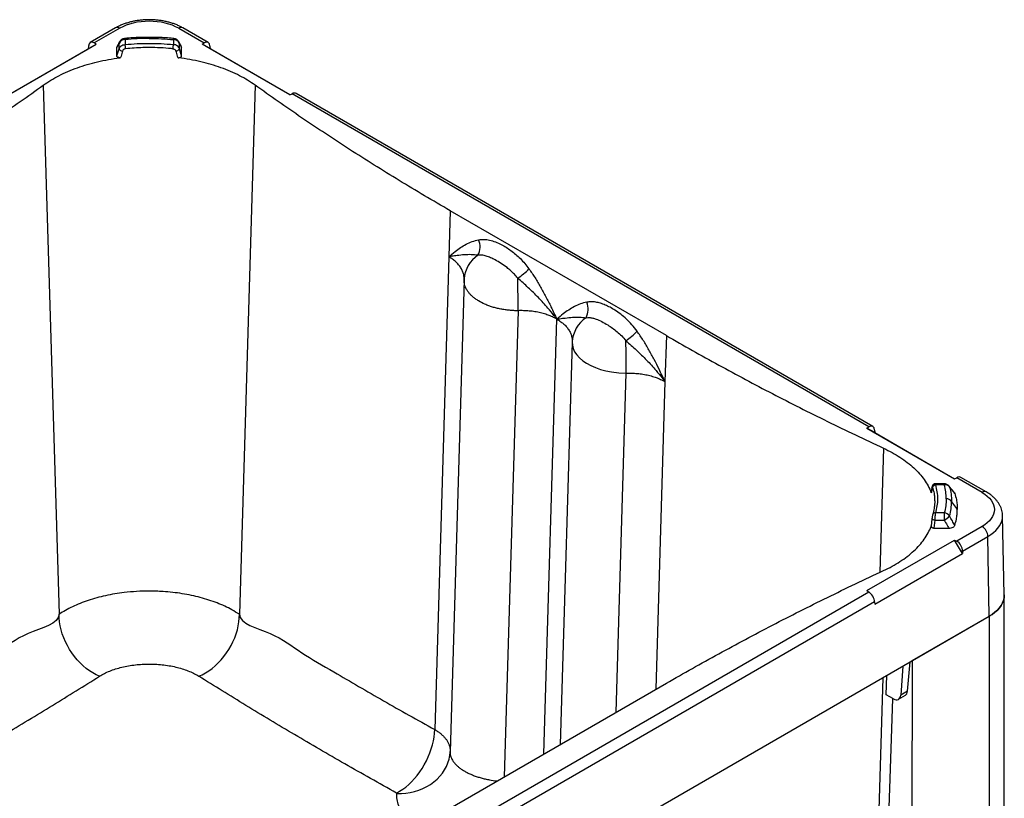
# Paper-space layout '1012-790 Hybird 2way' of a CAD drawing. Header units: millimetres. Extents: x 51 to 2966, y 67 to 3970.
# Tile 110 of 110: x 2013 to 2966, y 3217 to 3970. Entities that reach past the tile are written whole.
import ezdxf

# ---------------------------------------------------------------- set-up
doc = ezdxf.new("R2010")
doc.units = ezdxf.units.MM

psp = doc.layouts.new('1012-790 Hybird 2way')

# ---------------------------------------------------------------- linework, layer by layer
at = {"color": 7, "linetype": 'Continuous', "lineweight": 25}
for p, q in [((2105.75, 3962.5), (2081.27, 3948.37)), ((2109.75, 3962.11), (2085.13, 3947.89)), ((2166.84, 3962.11), (2191.46, 3947.89)), ((2195.32, 3948.37), (2170.84, 3962.5)), ((2002.16, 3897.68), (2087.01, 3946.66)), ((2079.31, 3942.37), (2087.01, 3946.66)), ((2087.01, 3946.66), (2085.13, 3947.89)), ((2109.1, 3942.36), (2109.1, 3947.52)), ((2114.9, 3951.15), (2114.9, 3946.35)), ((2161.69, 3951.15), (2161.69, 3946.35)), ((2167.49, 3942.36), (2167.49, 3947.52)), ((2189.58, 3946.66), (2191.46, 3947.89)), ((2274.43, 3897.68), (2189.58, 3946.66)), ((2197.28, 3942.37), (2189.58, 3946.66)), ((2002.02, 3897.75), (2079.31, 3942.37)), ((2079.47, 3944.74), (2079.31, 3942.37)), ((2106.95, 3943.45), (2107.27, 3944.61)), ((2106.95, 3935.35), (2106.95, 3943.45)), ((2106.95, 3935.35), (2109.1, 3942.36)), ((2169.64, 3935.35), (2167.49, 3942.36)), ((2169.64, 3943.45), (2169.32, 3944.61)), ((2169.64, 3935.35), (2169.64, 3943.45)), ((2197.12, 3944.74), (2197.28, 3942.37)), ((2274.57, 3897.75), (2197.28, 3942.37)), ((2035.77, 3907.05), (2050.99, 3395.1)), ((2240.82, 3907.05), (2225.6, 3395.1)), ((2274.43, 3897.68), (2276.56, 3898.76)), ((2834.93, 3576.43), (2276.56, 3898.76)), ((2838.79, 3576.9), (2280.7, 3899.08)), ((2429.6, 3785.63), (2428.28, 3741.09)), ((2638.95, 3664.77), (2429.6, 3785.63)), ((2428.28, 3741.09), (2414.68, 3283.63)), ((2443.12, 3719.09), (2443.15, 3719.72)), ((2443.15, 3719.71), (2443.13, 3718.7)), ((2638.95, 3664.77), (2637.63, 3620.24)), ((2833.05, 3575.2), (2834.93, 3576.43)), ((2833.05, 3575.2), (2917.9, 3526.21)), ((2840.74, 3570.9), (2833.05, 3575.2)), ((2840.59, 3573.27), (2840.74, 3570.9)), ((2840.74, 3570.9), (2918.04, 3526.28)), ((2917.9, 3526.21), (2920.03, 3527.3)), ((2944.66, 3513.08), (2920.03, 3527.3)), ((2948.65, 3513.48), (2924.17, 3527.61)), ((2896.05, 3518.13), (2895.37, 3513.11)), ((2907.99, 3521.42), (2899.35, 3521.42)), ((2907.99, 3520.32), (2899.68, 3520.32)), ((2895.44, 3512.56), (2895.4, 3513.11)), ((2917.79, 3512.85), (2918.23, 3512.1)), ((2907.99, 3493.31), (2899.68, 3493.31)), ((2907.99, 3493.31), (2907.99, 3486.33)), ((2966.11, 3414), (2964.47, 3490.53)), ((2896.04, 3487.65), (2895.36, 3480.37)), ((2898.31, 3478.51), (2899.06, 3486.33)), ((2899.06, 3486.33), (2907.99, 3486.33)), ((2944.66, 3480.13), (2920.03, 3465.91)), ((2898.31, 3478.51), (2912.34, 3478.51)), ((2925.69, 3456.23), (2950.31, 3470.44)), ((2951.47, 3393.23), (2950.31, 3470.44)), ((2833.05, 3418.02), (2917.9, 3467)), ((2917.9, 3467), (2920.03, 3465.91)), ((2925.6, 3453.82), (2917.9, 3467)), ((2840.74, 3404.84), (2925.6, 3453.82)), ((2925.69, 3456.23), (2925.6, 3453.82)), ((2276.56, 3094.45), (2834.93, 3416.79)), ((2833.05, 3418.02), (2834.93, 3416.79)), ((2966.11, 2892.37), (2966.11, 3413.64)), ((2840.59, 3407.1), (2282.22, 3084.76)), ((2840.59, 3407.1), (2840.74, 3404.84)), ((2173.65, 2944.21), (2951.47, 3393.23)), ((2877.07, 3350.29), (2951.47, 3393.23)), ((2951.47, 3393.23), (2951.47, 2871.95)), ((2872.46, 3320.65), (2874.85, 3349)), ((2877.07, 3350.29), (2875.1, 2827.87)), ((2867.87, 3344.97), (2865.82, 3316.82)), ((2429.6, 3207.58), (2638.95, 3328.44)), ((2851.83, 3317.23), (2852.26, 3335.96)), ((2858.7, 3313.4), (2851.83, 3317.23)), ((2863.77, 3312.94), (2870.36, 3316.74)), ((2429.51, 3261.57), (2429.55, 3262.47))]:
    psp.add_line(p, q, dxfattribs=at)
at = {"color": 8, "linetype": 'Continuous', "lineweight": 25}
for p, q in [((2138.3, 3953.36), (2138.3, 3952.26)), ((2495.46, 3688.88), (2482.05, 3237.86)), ((2520.45, 3260.03), (2532.95, 3680.67)), ((2590.38, 3300.4), (2600.13, 3628.45)), ((2637.63, 3620.24), (2628.78, 3322.57)), ((2849.28, 3555.79), (2845.71, 3435.74)), ((2848.53, 3333.81), (2835.27, 2902.94)), ((2872.46, 3320.65), (2865.82, 3316.82))]:
    psp.add_line(p, q, dxfattribs=at)
at = {"color": 7, "linetype": 'Continuous', "lineweight": 25, "flags": 128}
for points in [[(2166.84, 3962.11), (2163.9, 3963.64), (2160.72, 3965), (2157.32, 3966.18), (2153.74, 3967.16), (2150.01, 3967.93), (2146.17, 3968.48), (2142.25, 3968.82), (2138.3, 3968.93), (2134.34, 3968.82), (2130.42, 3968.48), (2126.58, 3967.93), (2122.85, 3967.16), (2119.27, 3966.18), (2115.87, 3965), (2112.69, 3963.64), (2109.75, 3962.11)], [(2443.1, 3718.71), (2436.32, 3490.57), (2429.53, 3262.12)], [(2495.46, 3688.88), (2495.45, 3692.4), (2495.43, 3696.12), (2495.39, 3699.99), (2495.34, 3703.99), (2495.29, 3708.06), (2495.22, 3712.16), (2495.13, 3716.25), (2495.04, 3720.29)], [(2547.78, 3658.28), (2541, 3430.14), (2536.21, 3269.13)], [(2547.78, 3659.07), (2547.8, 3658.66), (2547.8, 3658.66), (2547.8, 3658.66)], [(2600.13, 3628.45), (2600.12, 3631.97), (2600.1, 3635.69), (2600.07, 3639.56), (2600.02, 3643.56), (2599.96, 3647.63), (2599.89, 3651.73), (2599.81, 3655.82), (2599.72, 3659.86)], [(2944.66, 3513.08), (2947.32, 3511.39), (2949.67, 3509.55), (2951.71, 3507.59), (2953.41, 3505.52), (2954.74, 3503.37), (2955.7, 3501.15), (2956.28, 3498.89), (2956.48, 3496.61), (2956.28, 3494.32), (2955.7, 3492.06), (2954.74, 3489.84), (2953.41, 3487.69), (2951.71, 3485.62), (2949.67, 3483.66), (2947.32, 3481.82), (2944.66, 3480.13)], [(2920.59, 3496.61), (2919.03, 3498.82), (2916.2, 3502.81), (2915.11, 3504.36)], [(2966.11, 3414), (2966.11, 3413.64), (2965.92, 3411.13), (2965.35, 3408.63), (2964.41, 3406.17), (2963.1, 3403.77), (2961.43, 3401.45), (2959.41, 3399.21), (2957.07, 3397.09), (2954.41, 3395.09), (2951.47, 3393.23)], [(2951.47, 3393.23), (2954.41, 3395.09), (2957.07, 3397.09), (2959.41, 3399.21), (2961.43, 3401.45), (2963.1, 3403.77), (2964.41, 3406.17), (2965.35, 3408.63), (2965.92, 3411.13), (2966.11, 3413.64), (2966.11, 3414)], [(2090.24, 3335.26), (2086.97, 3336.72), (2083.73, 3338.47), (2080.52, 3340.51), (2077.39, 3342.81), (2074.34, 3345.37), (2071.4, 3348.15), (2068.59, 3351.16), (2065.94, 3354.35), (2063.45, 3357.71), (2061.15, 3361.22), (2059.05, 3364.85), (2057.17, 3368.58), (2055.52, 3372.38), (2054.11, 3376.21), (2052.95, 3380.07), (2052.06, 3383.91), (2051.43, 3387.72), (2051.07, 3391.45), (2050.99, 3395.1)], [(2186.35, 3335.26), (2189.62, 3336.72), (2192.87, 3338.47), (2196.07, 3340.51), (2199.2, 3342.81), (2202.25, 3345.37), (2205.19, 3348.15), (2208, 3351.16), (2210.65, 3354.35), (2213.14, 3357.71), (2215.44, 3361.22), (2217.54, 3364.85), (2219.42, 3368.58), (2221.07, 3372.38), (2222.48, 3376.21), (2223.64, 3380.07), (2224.53, 3383.91), (2225.16, 3387.72), (2225.52, 3391.45), (2225.6, 3395.1)], [(2843.3, 2886.6), (2848.47, 3033.27), (2855.61, 3235.87), (2858.35, 3313.59)], [(2377.77, 3222.22), (2380.75, 3223.86), (2383.71, 3225.79), (2386.64, 3228), (2389.53, 3230.47), (2392.34, 3233.18), (2395.05, 3236.11), (2397.66, 3239.25), (2400.14, 3242.56), (2402.47, 3246.03), (2404.63, 3249.63), (2406.62, 3253.34), (2408.41, 3257.13), (2410, 3260.98), (2411.37, 3264.85), (2412.51, 3268.71), (2413.42, 3272.55), (2414.09, 3276.34), (2414.51, 3280.04), (2414.68, 3283.63)]]:
    psp.add_lwpolyline(points, dxfattribs=at)
at = {"color": 8, "linetype": 'Continuous', "lineweight": 25, "flags": 128}
for points in [[(2109.1, 3947.52), (2109.3, 3948.35), (2109.6, 3949.06)], [(2114.9, 3951.15), (2114.77, 3951.55), (2114.65, 3951.86), (2114.52, 3952.08), (2114.41, 3952.2), (2114.33, 3952.22)], [(2161.69, 3951.15), (2161.82, 3951.55), (2161.95, 3951.86), (2162.07, 3952.08), (2162.18, 3952.2), (2162.26, 3952.22)], [(2167.49, 3947.52), (2167.29, 3948.35), (2166.99, 3949.06)], [(2547.81, 3658.28), (2547.95, 3655.46), (2548.74, 3652.27), (2550.15, 3649.15), (2552.18, 3646.12), (2554.81, 3643.21), (2557.98, 3640.49), (2561.63, 3638.01), (2565.74, 3635.75), (2570.24, 3633.77), (2575.19, 3632.04), (2580.45, 3630.63), (2585.92, 3629.56), (2592.97, 3628.73), (2600.13, 3628.45), (2600.13, 3628.45), (2600.13, 3628.45)], [(2896.12, 3517.48), (2896.07, 3517.98), (2896.08, 3518.13)], [(2907.99, 3520.32), (2907.99, 3520.82), (2907.99, 3521.17), (2907.99, 3521.37), (2907.99, 3521.42)], [(2912.63, 3519.22), (2912.82, 3518.96), (2913.11, 3518.36)], [(2950.31, 3470.44), (2953.16, 3472.24), (2955.73, 3474.17), (2958, 3476.23), (2959.95, 3478.39), (2961.56, 3480.64), (2962.83, 3482.96), (2963.74, 3485.34), (2964.29, 3487.75), (2964.48, 3490.19), (2964.47, 3490.57)], [(2896.07, 3487.65), (2896.07, 3487.57), (2896.17, 3487.34), (2896.4, 3487.11), (2896.76, 3486.89), (2897.23, 3486.69), (2897.79, 3486.53), (2898.41, 3486.41), (2899.06, 3486.33)], [(2378.01, 3221.9), (2382.39, 3221.88), (2386.74, 3222.18), (2391.04, 3222.81), (2395.25, 3223.75), (2399.34, 3225.01), (2403.28, 3226.57), (2407.04, 3228.41), (2410.59, 3230.54), (2413.9, 3232.92), (2416.95, 3235.54), (2419.71, 3238.38), (2422.16, 3241.43), (2424.29, 3244.64), (2426.07, 3248.01), (2427.5, 3251.51), (2428.56, 3255.1), (2429.25, 3258.76), (2429.51, 3261.57)]]:
    psp.add_lwpolyline(points, dxfattribs=at)
at = {"color": 8, "linetype": 'Continuous', "lineweight": 25}
for centre, radius, start, end in [((2107.42, 3958.92), 3.95, 53.76747, 114.89522), ((2169.17, 3958.92), 3.95, 65.10478, 126.23253), ((2473.15, 3717.4), 30.09, 123.44671, 175.58296), ((2946.99, 3509.9), 3.95, 65.10298, 126.23271), ((2899.23, 3490.72), 2.63, 80.1889, 157.31219)]:
    psp.add_arc(centre, radius, start, end, dxfattribs=at)
at = {"color": 7, "linetype": 'Continuous', "lineweight": 25}
for centre, radius, start, end in [((2114.57, 3945.23), 5.92, 86.79681, 157.34158), ((2114.9, 3946.25), 6, 95.46353, 152.01836), ((2098.56, 3942.19), 16.86, 0.31042, 14.26966), ((2178.03, 3942.19), 16.86, 165.73034, 179.68958), ((2162.02, 3945.23), 5.92, 22.65842, 93.20319), ((2161.69, 3946.25), 6, 27.98164, 84.53647), ((2112.58, 3943.93), 3.81, 204.31454, 270.13081), ((2164.01, 3943.93), 3.81, 269.86919, 335.68546), ((2440.97, 3750.71), 17.62, 332.23558, 22.79624), ((2460.46, 3772.77), 62.85, 303.38862, 316.37271), ((2545.65, 3690.29), 17.62, 332.23557, 22.79623), ((2577.77, 3657.03), 30.01, 123.4137, 176.87266), ((2565.13, 3712.34), 62.85, 303.38862, 316.37268), ((2899.82, 3517.2), 3.12, 92.47255, 171.57308), ((2907.99, 3515.42), 6, 39.2534, 90), ((2908.79, 3514.72), 5.66, 40.05762, 98.10797), ((2910.1, 3500.48), 6.34, 37.81335, 91.70556), ((2907.43, 3486.39), 6.94, 34.97472, 85.35576), ((2903.11, 3497.79), 12.46, 293.03572, 323.40588), ((2938, 3469.75), 12.33, 3.22951, 57.34763)]:
    psp.add_arc(centre, radius, start, end, dxfattribs=at)
for centre, major_axis, ratio, start_param, end_param in [((2084.77, 3941.15), (-3.25, 7.34), 0.573621, 5.559088, 7.112431), ((2191.82, 3941.15), (3.25, 7.34), 0.573621, 5.453939, 7.007282), ((2276.21, 3892.44), (4.73, 6.49), 0.572404, 0.060962, 0.846279), ((2835.28, 3569.69), (3.25, 7.34), 0.573621, 5.453939, 7.007282), ((2919.68, 3520.97), (4.73, 6.49), 0.572404, 0.060962, 0.846279), ((2919.68, 3459.18), (-3.99, 6.93), 0.648811, 3.94523, 5.498573), ((2835.28, 3410.46), (-4.01, 6.93), 0.505952, 3.944098, 5.497441), ((2865.29, 3325.36), (-5.1, 8.6), 0.589927, 3.134755, 3.832968), ((2858.64, 3321.53), (-5.2, 8.55), 0.58222, 2.34296, 3.82649)]:
    psp.add_ellipse(centre, major_axis=major_axis, ratio=ratio, start_param=start_param, end_param=end_param, dxfattribs=at)
for points, knots in [([(2170.84, 3962.5), (2170.3, 3962.81), (2168.76, 3963.67), (2166.07, 3964.96), (2162.73, 3966.31), (2159.24, 3967.47), (2155.62, 3968.44), (2151.89, 3969.22), (2148.09, 3969.81), (2144.23, 3970.21), (2140.33, 3970.41), (2136.42, 3970.41), (2132.53, 3970.22), (2128.66, 3969.83), (2124.86, 3969.25), (2121.13, 3968.48), (2117.51, 3967.51), (2114, 3966.36), (2110.65, 3965.01), (2107.91, 3963.71), (2106.33, 3962.82), (2105.75, 3962.5)], [0, 0, 0, 0, 0.030103, 0.08567, 0.141143, 0.19651, 0.251739, 0.306826, 0.361789, 0.416657, 0.471464, 0.526249, 0.58105, 0.635896, 0.690826, 0.745884, 0.801107, 0.856529, 0.912177, 0.968057, 1, 1, 1, 1]), ([(2109.1, 3947.52), (2108.66, 3946.67), (2107.94, 3945.32), (2107.22, 3943.96), (2106.95, 3943.45)], [0, 0, 0, 0, 0.62213, 1, 1, 1, 1]), ([(2109.6, 3949.06), (2109.42, 3948.72), (2108.64, 3947.25), (2107.85, 3945.77), (2107.24, 3944.62)], [0, 0, 0, 0, 0.228114, 1, 1, 1, 1]), ([(2109.1, 3942.36), (2109.29, 3942.81), (2109.71, 3943.81), (2111.03, 3945.09), (2112.84, 3946.08), (2114.21, 3946.26), (2114.9, 3946.35)], [0, 0, 0, 0, 0.213094, 0.475791, 0.737934, 1, 1, 1, 1]), ([(2138.3, 3953.34), (2136.49, 3953.34), (2132.3, 3953.33), (2125.82, 3953.08), (2119.63, 3952.71), (2115.85, 3952.35), (2114.33, 3952.2)], [0, 0, 0, 0, 0.224815, 0.522893, 0.807968, 1, 1, 1, 1]), ([(2138.3, 3952.26), (2138.27, 3952.26), (2134.34, 3952.26), (2126.5, 3952.1), (2118.77, 3951.46), (2114.9, 3951.15)], [0, 0, 0, 0, 0.003247, 0.501624, 1, 1, 1, 1]), ([(2114.9, 3946.35), (2118.76, 3946.69), (2126.52, 3947.36), (2138.27, 3947.62), (2150.05, 3947.36), (2157.8, 3946.69), (2161.69, 3946.35)], [0, 0, 0, 0, 0.2490487, 0.5, 0.7490491, 1, 1, 1, 1]), ([(2162.26, 3952.21), (2161.92, 3952.25), (2159.27, 3952.52), (2154.33, 3952.88), (2147.43, 3953.22), (2142.1, 3953.35), (2139.06, 3953.35), (2138.3, 3953.35)], [0, 0, 0, 0, 0.0429501, 0.3353461, 0.6203639, 0.9051912, 1, 1, 1, 1]), ([(2138.3, 3952.26), (2138.32, 3952.26), (2142.25, 3952.26), (2150.09, 3952.1), (2157.82, 3951.46), (2161.69, 3951.15)], [0, 0, 0, 0, 0.003247, 0.501624, 1, 1, 1, 1]), ([(2167.49, 3942.36), (2167.3, 3942.81), (2166.88, 3943.81), (2165.56, 3945.09), (2163.75, 3946.08), (2162.38, 3946.26), (2161.69, 3946.35)], [0, 0, 0, 0, 0.213094, 0.475791, 0.737934, 1, 1, 1, 1]), ([(2169.35, 3944.62), (2169.28, 3944.75), (2168.49, 3946.23), (2167.71, 3947.71), (2166.99, 3949.06)], [0, 0, 0, 0, 0.087587, 1, 1, 1, 1]), ([(2167.49, 3947.52), (2167.93, 3946.67), (2168.65, 3945.32), (2169.37, 3943.96), (2169.64, 3943.45)], [0, 0, 0, 0, 0.62213, 1, 1, 1, 1]), ([(2112.59, 3940.12), (2112.08, 3938.44), (2111.44, 3936.3), (2110.79, 3934.16), (2110.65, 3933.7)], [0, 0, 0, 0, 0.782844, 1, 1, 1, 1]), ([(2115.42, 3942.29), (2115.08, 3942.22), (2114.41, 3942.1), (2113.53, 3941.55), (2112.88, 3940.86), (2112.68, 3940.35), (2112.59, 3940.12)], [0, 0, 0, 0, 0.260594, 0.522428, 0.785869, 1, 1, 1, 1]), ([(2161.17, 3942.29), (2160.68, 3942.33), (2156.66, 3942.74), (2149.05, 3943.27), (2139.88, 3943.49), (2131.46, 3943.37), (2123.81, 3943.05), (2118.22, 3942.54), (2115.42, 3942.29)], [0, 0, 0, 0, 0.032352, 0.266163, 0.499973, 0.630511, 0.815256, 1, 1, 1, 1]), ([(2161.17, 3942.29), (2161.51, 3942.22), (2162.18, 3942.1), (2163.06, 3941.55), (2163.71, 3940.86), (2163.91, 3940.35), (2164, 3940.12)], [0, 0, 0, 0, 0.260594, 0.522428, 0.785869, 1, 1, 1, 1]), ([(2164, 3940.12), (2164.51, 3938.44), (2165.15, 3936.3), (2165.8, 3934.16), (2165.94, 3933.7)], [0, 0, 0, 0, 0.782844, 1, 1, 1, 1]), ([(2035.77, 3907.05), (2038.13, 3908.66), (2042.84, 3911.87), (2050.82, 3916.29), (2059.46, 3920.37), (2068.69, 3924), (2078.31, 3927.14), (2088.36, 3929.81), (2098.85, 3931.99), (2106.4, 3933.16), (2110.36, 3933.66), (2110.65, 3933.7)], [0, 0, 0, 0, 0.1219746, 0.2439493, 0.3694682, 0.4949868, 0.6169613, 0.7389355, 0.8644533, 0.9899716, 1, 1, 1, 1]), ([(2110.65, 3933.7), (2110.29, 3933.67), (2109.58, 3933.62), (2108.54, 3933.82), (2107.69, 3934.18), (2107.13, 3934.68), (2106.95, 3935.09), (2106.95, 3935.32), (2106.95, 3935.35)], [0, 0, 0, 0, 0.1999755, 0.400131, 0.5954038, 0.7831691, 0.965618, 1, 1, 1, 1]), ([(2165.94, 3933.7), (2166.3, 3933.67), (2167.01, 3933.62), (2168.05, 3933.82), (2168.9, 3934.18), (2169.46, 3934.68), (2169.64, 3935.09), (2169.64, 3935.32), (2169.64, 3935.35)], [0, 0, 0, 0, 0.1999755, 0.400131, 0.5954038, 0.7831691, 0.965618, 1, 1, 1, 1]), ([(2240.82, 3907.05), (2238.46, 3908.66), (2233.75, 3911.87), (2225.77, 3916.29), (2217.13, 3920.37), (2207.9, 3924), (2198.28, 3927.14), (2188.24, 3929.81), (2177.74, 3931.99), (2170.19, 3933.16), (2166.23, 3933.66), (2165.94, 3933.7)], [0, 0, 0, 0, 0.1219746, 0.2439493, 0.3694682, 0.4949868, 0.6169613, 0.7389355, 0.8644533, 0.9899716, 1, 1, 1, 1]), ([(1846.99, 3785.63), (1855.29, 3790.46), (1871.9, 3800.12), (1896.38, 3814.86), (1920.54, 3829.78), (1944.33, 3844.87), (1967.75, 3860.14), (1990.8, 3875.59), (2013.52, 3891.21), (2028.36, 3901.77), (2035.77, 3907.05)], [0, 0, 0, 0, 0.12508, 0.250182, 0.375261, 0.500364, 0.625227, 0.750091, 0.875046, 1, 1, 1, 1]), ([(2429.6, 3785.63), (2421.3, 3790.46), (2404.69, 3800.12), (2380.21, 3814.86), (2356.05, 3829.78), (2332.26, 3844.87), (2308.84, 3860.14), (2285.79, 3875.59), (2263.07, 3891.21), (2248.24, 3901.77), (2240.82, 3907.05)], [0, 0, 0, 0, 0.12508, 0.250182, 0.375261, 0.500364, 0.625227, 0.750091, 0.875046, 1, 1, 1, 1]), ([(2428.28, 3741.09), (2428.28, 3741.1), (2430.32, 3742.84), (2434.04, 3745.89), (2439.59, 3749.97), (2445.03, 3753.26), (2450.84, 3755.97), (2455.09, 3757.02), (2457.21, 3757.54)], [0, 0, 0, 0, 0.000839, 0.237152, 0.426232, 0.615249, 0.807676, 1, 1, 1, 1]), ([(2457.21, 3757.54), (2458.94, 3757.75), (2462.34, 3758.15), (2467.86, 3757.3), (2473.46, 3755.58), (2478.83, 3753.15), (2483.86, 3750.28), (2488.54, 3747.12), (2493.15, 3743.47), (2497.65, 3739.28), (2501.98, 3734.63), (2504.63, 3731.14), (2505.95, 3729.4)], [0, 0, 0, 0, 0.11518, 0.225911, 0.337196, 0.44814, 0.539693, 0.631419, 0.722919, 0.815222, 0.9078, 1, 1, 1, 1]), ([(2456.56, 3742.51), (2454.38, 3742.74), (2450.02, 3743.21), (2443.52, 3742.96), (2437.25, 3742.35), (2432.34, 3741.73), (2429.71, 3741.33), (2428.81, 3741.18), (2428.47, 3741.12), (2428.34, 3741.1), (2428.29, 3741.09), (2428.28, 3741.09)], [0, 0, 0, 0, 0.249457, 0.499124, 0.748484, 0.915082, 0.96881, 0.988287, 0.99556, 0.999179, 1, 1, 1, 1]), ([(2495.04, 3720.29), (2493.98, 3721.58), (2491.84, 3724.17), (2488.33, 3727.57), (2484, 3731.19), (2478.87, 3734.76), (2473.53, 3737.88), (2468.75, 3740.27), (2464.49, 3741.86), (2460.36, 3742.77), (2457.83, 3742.59), (2456.56, 3742.51)], [0, 0, 0, 0, 0.089958, 0.180321, 0.270441, 0.41219, 0.554041, 0.66584, 0.777909, 0.889392, 1, 1, 1, 1]), ([(2505.95, 3729.4), (2507.93, 3726.55), (2511.9, 3720.83), (2517.33, 3711.69), (2522.44, 3702.28), (2527.63, 3691.9), (2531.07, 3684.67), (2532.94, 3680.68), (2532.95, 3680.67)], [0, 0, 0, 0, 0.188441, 0.376977, 0.569879, 0.762849, 0.999161, 1, 1, 1, 1]), ([(2443.12, 3719.09), (2443.12, 3719.09), (2443.15, 3719.22), (2443.13, 3719.36), (2443.11, 3719.5)], [0, 0, 0, 0, 0.000109, 1, 1, 1, 1]), ([(2532.95, 3680.67), (2532.94, 3680.68), (2532.89, 3680.74), (2532.77, 3680.91), (2532.44, 3681.36), (2531.57, 3682.52), (2528.91, 3685.98), (2523.46, 3692.59), (2515.19, 3701.59), (2505.37, 3711.25), (2498.49, 3717.28), (2495.04, 3720.29)], [0, 0, 0, 0, 0.000821, 0.004441, 0.011713, 0.03119, 0.084918, 0.251516, 0.500876, 0.750543, 1, 1, 1, 1]), ([(2532.95, 3680.67), (2532.95, 3680.67), (2532.23, 3681.08), (2530.21, 3682.18), (2526.65, 3683.8), (2522.07, 3685.47), (2517.07, 3686.86), (2511.69, 3687.93), (2506.24, 3688.64), (2500.82, 3688.89), (2497.21, 3689.06), (2495.46, 3688.88), (2495.46, 3688.88)], [0, 0, 0, 0, 0.000001, 0.073588, 0.201107, 0.328623, 0.466292, 0.6044, 0.742069, 0.871033, 0.999998, 1, 1, 1, 1]), ([(2561.89, 3697.11), (2559.81, 3696.6), (2555.64, 3695.58), (2549.86, 3692.92), (2544.37, 3689.62), (2538.75, 3685.49), (2535, 3682.41), (2532.96, 3680.67), (2532.95, 3680.67)], [0, 0, 0, 0, 0.1884414, 0.3769772, 0.5698794, 0.762849, 0.9991614, 1, 1, 1, 1]), ([(2610.63, 3668.98), (2608.97, 3671.14), (2605.71, 3675.39), (2600.33, 3680.83), (2594.81, 3685.53), (2589.48, 3689.27), (2584.45, 3692.22), (2579.75, 3694.47), (2575.08, 3696.17), (2570.49, 3697.23), (2566.03, 3697.66), (2563.27, 3697.29), (2561.89, 3697.11)], [0, 0, 0, 0, 0.11518, 0.225911, 0.337196, 0.44814, 0.539693, 0.631419, 0.722919, 0.815222, 0.9078, 1, 1, 1, 1]), ([(2532.95, 3680.67), (2532.96, 3680.67), (2533.01, 3680.68), (2533.14, 3680.7), (2533.48, 3680.75), (2534.38, 3680.9), (2537.01, 3681.31), (2541.93, 3681.93), (2548.2, 3682.53), (2554.69, 3682.78), (2559.06, 3682.31), (2561.24, 3682.08)], [0, 0, 0, 0, 0.000821, 0.004441, 0.011713, 0.03119, 0.084918, 0.251516, 0.500876, 0.750543, 1, 1, 1, 1]), ([(2561.24, 3682.08), (2562.26, 3682.16), (2564.31, 3682.33), (2567.6, 3681.8), (2571.63, 3680.61), (2576.47, 3678.42), (2581.75, 3675.41), (2586.76, 3672.14), (2591.32, 3668.64), (2595.75, 3664.62), (2598.4, 3661.44), (2599.72, 3659.86)], [0, 0, 0, 0, 0.089958, 0.180321, 0.270441, 0.41219, 0.554041, 0.66584, 0.777909, 0.889392, 1, 1, 1, 1]), ([(2637.63, 3620.24), (2637.62, 3620.25), (2635.75, 3624.25), (2632.34, 3631.41), (2627.22, 3641.66), (2622.15, 3651.01), (2616.69, 3660.23), (2612.65, 3666.06), (2610.63, 3668.98)], [0, 0, 0, 0, 0.000839, 0.237152, 0.426232, 0.615249, 0.807676, 1, 1, 1, 1]), ([(2638.95, 3664.77), (2647.32, 3659.98), (2664.06, 3650.39), (2689.59, 3636.26), (2715.43, 3622.31), (2741.58, 3608.58), (2768.03, 3595.06), (2794.79, 3581.75), (2821.84, 3568.64), (2840.13, 3560.07), (2849.28, 3555.79)], [0, 0, 0, 0, 0.12508, 0.250182, 0.375261, 0.500364, 0.625227, 0.750091, 0.875046, 1, 1, 1, 1]), ([(2547.8, 3658.66), (2547.8, 3658.66), (2547.75, 3658.53), (2547.78, 3658.41), (2547.81, 3658.28)], [0, 0, 0, 0, 0.000105, 1, 1, 1, 1]), ([(2599.72, 3659.86), (2603.16, 3656.85), (2610.04, 3650.82), (2619.86, 3641.16), (2628.13, 3632.16), (2633.59, 3625.55), (2636.24, 3622.1), (2637.12, 3620.93), (2637.44, 3620.49), (2637.57, 3620.31), (2637.62, 3620.25), (2637.63, 3620.24)], [0, 0, 0, 0, 0.249457, 0.499124, 0.748484, 0.915082, 0.96881, 0.988287, 0.99556, 0.999179, 1, 1, 1, 1]), ([(2600.13, 3628.45), (2600.13, 3628.45), (2601.9, 3628.59), (2605.49, 3628.48), (2610.91, 3628.21), (2616.36, 3627.5), (2621.74, 3626.43), (2626.75, 3625.04), (2631.32, 3623.37), (2634.89, 3621.76), (2636.89, 3620.65), (2637.63, 3620.24)], [0, 0, 0, 0, 0.0000018, 0.1289667, 0.2579313, 0.3955999, 0.5337082, 0.6713773, 0.7988933, 0.9264118, 1, 1, 1, 1]), ([(2849.28, 3555.79), (2852.07, 3554.43), (2857.64, 3551.71), (2865.29, 3547.1), (2872.35, 3542.11), (2878.64, 3536.79), (2884.08, 3531.23), (2888.7, 3525.44), (2892.49, 3519.37), (2894.52, 3515.02), (2895.38, 3512.73), (2895.44, 3512.56)], [0, 0, 0, 0, 0.1219746, 0.2439493, 0.3694682, 0.4949868, 0.6169613, 0.7389355, 0.8644533, 0.9899716, 1, 1, 1, 1]), ([(2896.12, 3517.48), (2895.94, 3516.2), (2895.72, 3514.56), (2895.49, 3512.92), (2895.44, 3512.56)], [0, 0, 0, 0, 0.782844, 1, 1, 1, 1]), ([(2899.35, 3521.38), (2899.16, 3521.39), (2898.66, 3521.4), (2897.93, 3521.12), (2897.25, 3520.65), (2896.77, 3520.1), (2896.43, 3519.5), (2896.21, 3518.85), (2896.11, 3518.42), (2896.09, 3518.14), (2896.09, 3518.13)], [0, 0, 0, 0, 0.100697, 0.273932, 0.420815, 0.555107, 0.685782, 0.823565, 0.988721, 1, 1, 1, 1]), ([(2896.73, 3517.66), (2896.67, 3517.82), (2896.55, 3518.16), (2896.36, 3518.23), (2896.21, 3518), (2896.14, 3517.64), (2896.12, 3517.48)], [0, 0, 0, 0, 0.260594, 0.522428, 0.785869, 1, 1, 1, 1]), ([(2899.68, 3493.31), (2900.26, 3495.54), (2901.43, 3500.01), (2901.87, 3506.79), (2901.43, 3513.6), (2900.27, 3518.07), (2899.68, 3520.32)], [0, 0, 0, 0, 0.2490487, 0.5, 0.7490491, 1, 1, 1, 1]), ([(2909.91, 3506.81), (2909.91, 3506.83), (2909.91, 3509.09), (2909.63, 3513.62), (2908.54, 3518.09), (2907.99, 3520.32)], [0, 0, 0, 0, 0.003247, 0.501624, 1, 1, 1, 1]), ([(2917.81, 3512.87), (2917.53, 3513.21), (2915.81, 3515.33), (2914.08, 3517.44), (2912.63, 3519.22)], [0, 0, 0, 0, 0.1633, 1, 1, 1, 1]), ([(2913.11, 3518.36), (2913.69, 3516.05), (2914.86, 3511.4), (2915.03, 3506.71), (2915.11, 3504.36)], [0, 0, 0, 0, 0.49838, 1, 1, 1, 1]), ([(2918.23, 3512.1), (2917.43, 3513.09), (2915.72, 3515.18), (2914.02, 3517.26), (2913.11, 3518.36)], [0, 0, 0, 0, 0.472597, 1, 1, 1, 1]), ([(2898.43, 3508.6), (2898.57, 3507.22), (2898.81, 3504.68), (2898.63, 3500.56), (2898.2, 3497.84), (2897.96, 3496.27)], [0, 0, 0, 0, 0.336389, 0.617004, 1, 1, 1, 1]), ([(2918.23, 3512.1), (2918.77, 3510.11), (2919.74, 3506.55), (2920.46, 3501.37), (2920.55, 3498.19), (2920.59, 3496.61)], [0, 0, 0, 0, 0.388827, 0.693975, 1, 1, 1, 1]), ([(2964.43, 3490.58), (2964.43, 3490.96), (2964.43, 3492.21), (2964.1, 3494.31), (2963.45, 3496.85), (2962.48, 3499.33), (2961.22, 3501.73), (2959.67, 3504.06), (2957.82, 3506.3), (2955.69, 3508.43), (2953.28, 3510.45), (2950.92, 3512.13), (2949.31, 3513.09), (2948.65, 3513.48)], [0, 0, 0, 0, 0.04133, 0.13508, 0.228911, 0.323512, 0.41949, 0.517311, 0.617234, 0.719262, 0.823142, 0.928436, 1, 1, 1, 1]), ([(2909.91, 3506.81), (2909.91, 3506.8), (2909.91, 3504.53), (2909.63, 3500), (2908.54, 3495.54), (2907.99, 3493.31)], [0, 0, 0, 0, 0.003247, 0.501624, 1, 1, 1, 1]), ([(2913.11, 3490.37), (2913.69, 3492.68), (2914.86, 3497.32), (2915.03, 3502.01), (2915.11, 3504.36)], [0, 0, 0, 0, 0.49838, 1, 1, 1, 1]), ([(2896.81, 3491.73), (2896.81, 3491.73), (2896.72, 3491.46), (2896.58, 3490.88), (2896.37, 3489.87), (2896.2, 3488.78), (2896.09, 3488), (2896.07, 3487.66), (2896.07, 3487.65)], [0, 0, 0, 0, 0.0045667, 0.2595429, 0.4952468, 0.7447196, 0.9930655, 1, 1, 1, 1]), ([(2897.96, 3496.44), (2897.74, 3495.32), (2897.43, 3493.74), (2896.91, 3492.18), (2896.77, 3491.74)], [0, 0, 0, 0, 0.715257, 1, 1, 1, 1]), ([(2899.06, 3486.33), (2899.08, 3486.87), (2899.15, 3488.07), (2899.3, 3490.03), (2899.49, 3491.95), (2899.62, 3492.85), (2899.68, 3493.31)], [0, 0, 0, 0, 0.213094, 0.475791, 0.737934, 1, 1, 1, 1]), ([(2918.23, 3481.11), (2917.43, 3482.57), (2915.72, 3485.65), (2914.02, 3488.74), (2913.11, 3490.37)], [0, 0, 0, 0, 0.472597, 1, 1, 1, 1]), ([(2918.23, 3481.11), (2918.77, 3483.1), (2919.74, 3486.66), (2920.46, 3491.84), (2920.55, 3495.02), (2920.59, 3496.61)], [0, 0, 0, 0, 0.388827, 0.693975, 1, 1, 1, 1]), ([(2849.28, 3437.42), (2852.07, 3438.78), (2857.64, 3441.5), (2865.29, 3446.11), (2872.35, 3451.1), (2878.64, 3456.42), (2884.08, 3461.98), (2888.7, 3467.78), (2892.49, 3473.84), (2894.52, 3478.19), (2895.38, 3480.48), (2895.44, 3480.65)], [0, 0, 0, 0, 0.1219746, 0.2439493, 0.3694682, 0.4949868, 0.6169613, 0.7389355, 0.8644533, 0.9899716, 1, 1, 1, 1]), ([(2895.42, 3480.36), (2895.4, 3480.25), (2895.35, 3479.93), (2895.66, 3479.43), (2896.28, 3478.94), (2897.14, 3478.61), (2897.86, 3478.51), (2898.25, 3478.51), (2898.31, 3478.51)], [0, 0, 0, 0, 0.117883, 0.338577, 0.553887, 0.760919, 0.96209, 1, 1, 1, 1]), ([(2907.99, 3486.33), (2908.89, 3484.71), (2910.34, 3482.1), (2911.79, 3479.49), (2912.34, 3478.51)], [0, 0, 0, 0, 0.62213, 1, 1, 1, 1]), ([(2912.34, 3478.51), (2913.09, 3478.55), (2914.59, 3478.62), (2916.51, 3479.26), (2917.78, 3480.15), (2918.1, 3480.81), (2918.23, 3481.11)], [0, 0, 0, 0, 0.278149, 0.557678, 0.804037, 1, 1, 1, 1]), ([(2638.95, 3328.44), (2647.32, 3333.23), (2664.06, 3342.82), (2689.59, 3356.95), (2715.43, 3370.9), (2741.58, 3384.63), (2768.03, 3398.15), (2794.79, 3411.46), (2821.84, 3424.57), (2840.13, 3433.14), (2849.28, 3437.42)], [0, 0, 0, 0, 0.12508, 0.250182, 0.375261, 0.500364, 0.625227, 0.750091, 0.875046, 1, 1, 1, 1]), ([(2225.6, 3395.1), (2225.6, 3395.1), (2223, 3396.6), (2218.88, 3399.4), (2211.44, 3403.04), (2204.05, 3406.2), (2196.15, 3409), (2187.86, 3411.44), (2179.21, 3413.49), (2170.26, 3415.14), (2161.08, 3416.39), (2152.64, 3417.13), (2145.03, 3417.5), (2136.49, 3417.64), (2126.13, 3417.34), (2114.99, 3416.36), (2104.96, 3414.92), (2096.03, 3413.2), (2087.4, 3411.08), (2079.15, 3408.58), (2071.32, 3405.72), (2064, 3402.5), (2057.02, 3398.99), (2053.22, 3396.39), (2050.99, 3395.1), (2050.99, 3395.1)], [0, 0, 0, 0, 0, 0.05504, 0.102148, 0.149423, 0.196698, 0.243805, 0.290942, 0.338247, 0.385552, 0.432689, 0.466352, 0.500015, 0.560811, 0.621607, 0.668841, 0.716245, 0.763649, 0.810883, 0.858078, 0.905441, 0.952805, 1, 1, 1, 1, 1]), ([(2050.99, 3395.1), (2050.99, 3395.1), (2050.99, 3386.04), (2016.65, 3377.82), (1991.94, 3357.55), (1961.88, 3340.94), (1935.71, 3325.36), (1911.42, 3311.47), (1886.88, 3297.43), (1870.27, 3288.45), (1861.91, 3283.63), (1861.91, 3283.63)], [0, 0, 0, 0, 0, 0.166388, 0.33279, 0.499178, 0.624332, 0.749486, 0.874743, 1, 1, 1, 1, 1]), ([(2225.6, 3395.1), (2225.6, 3395.1), (2225.6, 3386.04), (2259.94, 3377.82), (2284.65, 3357.55), (2314.71, 3340.94), (2340.88, 3325.36), (2365.17, 3311.47), (2389.71, 3297.43), (2406.32, 3288.45), (2414.68, 3283.63), (2414.68, 3283.63)], [0, 0, 0, 0, 0, 0.166388, 0.33279, 0.499178, 0.624332, 0.749486, 0.874743, 1, 1, 1, 1, 1]), ([(2090.24, 3335.26), (2091.75, 3336.15), (2094.78, 3337.93), (2100.03, 3340.27), (2105.71, 3342.31), (2111.83, 3344), (2118.28, 3345.33), (2124.9, 3346.28), (2131.6, 3346.84), (2138.53, 3347.03), (2145.55, 3346.82), (2152.54, 3346.18), (2159.2, 3345.17), (2165.6, 3343.8), (2171.64, 3342.06), (2177.26, 3339.98), (2182.22, 3337.72), (2185.04, 3336.04), (2186.35, 3335.26)], [0, 0, 0, 0, 0.063003, 0.126206, 0.189208, 0.252217, 0.315427, 0.378434, 0.439217, 0.5, 0.567269, 0.630142, 0.693216, 0.75609, 0.818959, 0.882028, 0.944898, 1, 1, 1, 1]), ([(1898.82, 3222.22), (1907.25, 3226.91), (1924.11, 3236.3), (1948.96, 3250.41), (1973.47, 3264.54), (1997.59, 3278.67), (2021.33, 3292.8), (2044.68, 3306.94), (2067.69, 3321.09), (2082.72, 3330.53), (2090.24, 3335.26)], [0, 0, 0, 0, 0.125246, 0.250519, 0.375661, 0.500829, 0.62557, 0.750311, 0.875156, 1, 1, 1, 1]), ([(2377.77, 3222.22), (2369.34, 3226.91), (2352.48, 3236.3), (2327.63, 3250.41), (2303.12, 3264.54), (2279, 3278.67), (2255.26, 3292.8), (2231.91, 3306.94), (2208.9, 3321.09), (2193.87, 3330.53), (2186.35, 3335.26)], [0, 0, 0, 0, 0.125246, 0.250519, 0.375661, 0.500829, 0.62557, 0.750311, 0.875156, 1, 1, 1, 1])]:
    psp.add_open_spline(points, degree=3, knots=knots, dxfattribs=at)
at = {"color": 8, "linetype": 'Continuous', "lineweight": 25}
for points, knots in [([(2443.11, 3719.5), (2443.1, 3720.42), (2443.1, 3722.4), (2442.4, 3725.47), (2441.1, 3728.68), (2439.14, 3731.84), (2436.67, 3734.77), (2433.73, 3737.44), (2430.91, 3739.51), (2428.98, 3740.67), (2428.28, 3741.09)], [0, 0, 0, 0, 0.114345, 0.245475, 0.385454, 0.525881, 0.665861, 0.795517, 0.925177, 1, 1, 1, 1]), ([(2495.46, 3688.88), (2495.46, 3688.88), (2494.08, 3688.73), (2491.23, 3689.01), (2487, 3689.21), (2482.76, 3689.73), (2478.6, 3690.42), (2474.58, 3691.31), (2470.69, 3692.37), (2466.94, 3693.63), (2462.24, 3695.52), (2457.98, 3697.71), (2454.25, 3700.17), (2451.71, 3702.15), (2449.47, 3704.23), (2447.54, 3706.42), (2445.92, 3708.7), (2444.39, 3711.57), (2443.23, 3714.92), (2443.18, 3717.48), (2443.15, 3718.7)], [0, 0, 0, 0, 0.000001, 0.051333, 0.102665, 0.155485, 0.208307, 0.259813, 0.311319, 0.364329, 0.41734, 0.519087, 0.571452, 0.623817, 0.675579, 0.727342, 0.780633, 0.833925, 0.920273, 1, 1, 1, 1]), ([(2532.95, 3680.67), (2532.95, 3680.67), (2533.67, 3680.25), (2535.58, 3679.08), (2538.41, 3677.01), (2541.34, 3674.35), (2543.82, 3671.42), (2545.77, 3668.26), (2547.08, 3665.05), (2547.78, 3661.97), (2547.78, 3659.99), (2547.78, 3659.07)], [0, 0, 0, 0, 0.000001, 0.074824, 0.204482, 0.334139, 0.474119, 0.614546, 0.754525, 0.885655, 1, 1, 1, 1]), ([(2896.73, 3517.66), (2896.81, 3517.38), (2897.5, 3515.06), (2898.25, 3512.04), (2898.4, 3509.29), (2898.43, 3508.6)], [0, 0, 0, 0, 0.094187, 0.772614, 1, 1, 1, 1]), ([(2899.35, 3521.36), (2899.4, 3521.35), (2899.51, 3521.31), (2899.62, 3520.67), (2899.68, 3520.32)], [0, 0, 0, 0, 0.4431519, 1, 1, 1, 1]), ([(2414.68, 3283.63), (2414.68, 3283.63), (2415.68, 3283.05), (2417.6, 3281.85), (2420.24, 3279.91), (2422.59, 3277.83), (2424.69, 3275.6), (2426.46, 3273.24), (2427.89, 3270.74), (2428.9, 3268.15), (2429.52, 3265.5), (2429.53, 3263.73), (2429.53, 3262.85)], [0, 0, 0, 0, 0.000001, 0.104243, 0.208485, 0.315792, 0.423101, 0.536155, 0.64921, 0.766217, 0.883225, 1, 1, 1, 1]), ([(2429.56, 3262.12), (2429.55, 3261.53), (2429.55, 3260.24), (2429.96, 3258.2), (2430.73, 3256.03), (2431.86, 3253.89), (2433.33, 3251.8), (2435.12, 3249.76), (2437.25, 3247.76), (2439.69, 3245.85), (2442.4, 3244.05), (2445.37, 3242.35), (2448.62, 3240.76), (2452.1, 3239.3), (2455.74, 3237.99), (2459.56, 3236.83), (2463.56, 3235.81), (2468.6, 3234.8), (2472.52, 3234.12), (2475.06, 3233.94), (2475.24, 3233.93)], [0, 0, 0, 0, 0.046903, 0.102911, 0.160544, 0.218178, 0.274119, 0.330061, 0.387632, 0.445202, 0.501117, 0.55703, 0.614574, 0.672118, 0.728013, 0.783907, 0.841436, 0.898965, 0.992895, 1, 1, 1, 1]), ([(2397.18, 3188.49), (2395.35, 3189.95), (2391.36, 3193.11), (2386.52, 3198.36), (2382.47, 3204.08), (2379.7, 3209.97), (2378.06, 3215.94), (2378.03, 3219.91), (2378.01, 3221.9)], [0, 0, 0, 0, 0.145369, 0.316627, 0.487338, 0.658045, 0.829294, 1, 1, 1, 1])]:
    psp.add_open_spline(points, degree=3, knots=knots, dxfattribs=at)
at = {"color": 7, "linetype": 'Continuous', "lineweight": 25}
psp.add_open_spline([(2378.01, 3221.9), (2378.02, 3222.02), (2377.93, 3222.13), (2377.77, 3222.22)], degree=3, dxfattribs=at)

doc.saveas('drawing.dxf')
